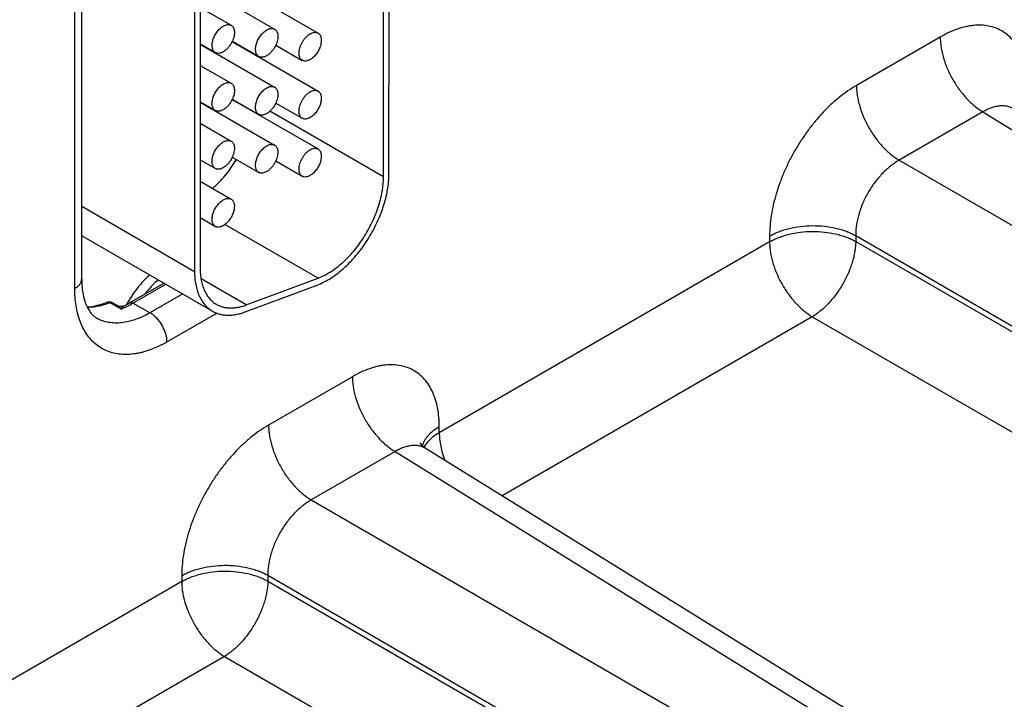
# Model space of a CAD drawing. Header units: inches. Extents: x 0 to 34, y 0 to 22.
# Tile 31 of 129: x 5.474 to 6.411, y 16.591 to 17.237. Entities that reach past the tile are written whole.
import ezdxf

# ---------------------------------------------------------------- set-up
doc = ezdxf.new("R2010")
doc.units = ezdxf.units.IN
doc.header["$LTSCALE"] = 1.87
doc.header["$MEASUREMENT"] = 0
doc.layers.get('0').update_dxf_attribs({"linetype": 'CONTINUOUS'})

msp = doc.modelspace()

# ---------------------------------------------------------------- linework, layer by layer
at = {"color": 7, "linetype": 'CONTINUOUS'}
for p, q in [((5.82556, 17.0905), (5.82565, 17.37591)), ((5.82026, 17.08744), (5.82035, 17.37285)), ((5.5331, 16.99042), (5.5331, 17.31926)), ((5.52651, 16.98124), (5.52651, 17.31007)), ((5.67638, 17.27148), (5.75806, 17.22432)), ((5.64671, 17.26843), (5.71671, 17.22802)), ((5.64056, 17.25519), (5.64048, 16.99764)), ((5.64586, 17.25825), (5.64579, 17.0007)), ((5.64586, 17.24873), (5.67535, 17.23171)), ((5.67637, 17.21636), (5.75805, 17.1692)), ((5.67648, 17.2166), (5.70171, 17.20204)), ((6.35022, 17.22054), (6.27049, 17.17451)), ((5.64585, 17.2141), (5.66035, 17.20573)), ((5.64585, 17.2138), (5.71669, 17.17289)), ((5.71783, 17.21291), (5.74306, 17.19834)), ((5.69724, 17.20431), (5.69724, 17.20461)), ((5.64585, 17.19361), (5.67533, 17.17659)), ((5.64583, 17.15898), (5.66033, 17.15061)), ((5.64583, 17.15867), (5.71667, 17.11777)), ((5.67635, 17.16124), (5.75803, 17.11408)), ((5.67646, 17.16148), (5.70169, 17.14691)), ((5.82026, 17.08744), (5.71212, 17.14988)), ((5.71782, 17.15779), (5.74305, 17.14322)), ((6.39086, 17.14933), (6.31113, 17.1033)), ((6.39086, 17.14933), (7.14819, 16.68098)), ((5.64583, 17.13849), (5.67532, 17.12147)), ((5.64582, 17.10386), (5.66032, 17.09549)), ((5.67644, 17.10636), (5.70167, 17.09179)), ((5.7178, 17.10267), (5.74303, 17.0881)), ((6.31113, 17.1033), (7.09538, 16.65049)), ((5.64581, 17.08337), (5.6753, 17.06634)), ((5.5331, 17.05965), (5.64048, 16.99764)), ((5.6458, 17.04874), (5.6603, 17.04036)), ((5.758, 16.99121), (5.66944, 17.04235)), ((5.53453, 17.0309), (5.65757, 16.95986)), ((6.18778, 17.03125), (6.18778, 17.02572)), ((6.26978, 17.03167), (7.05402, 16.57886)), ((6.26978, 17.03167), (6.26978, 17.02613)), ((6.18778, 17.02572), (5.87343, 16.84422)), ((6.26978, 17.02613), (7.05402, 16.57332)), ((5.68959, 16.96567), (5.64672, 16.99043)), ((5.68959, 16.96567), (5.758, 16.99121)), ((5.57856, 16.96761), (5.61135, 16.98654)), ((5.58186, 16.96733), (5.61325, 16.98545)), ((5.68867, 16.95911), (5.75708, 16.98465)), ((5.6292, 16.97623), (5.5981, 16.95828)), ((5.56177, 16.96662), (5.55981, 16.96768)), ((5.56676, 16.96392), (5.56177, 16.96662)), ((5.56735, 16.96499), (5.56235, 16.96769)), ((5.57059, 16.96184), (5.56676, 16.96392)), ((5.5981, 16.95828), (5.58186, 16.96733)), ((5.66188, 16.95804), (5.61429, 16.93056)), ((6.22842, 16.9545), (5.93341, 16.78417)), ((6.22842, 16.9545), (6.71068, 16.67606)), ((5.79072, 16.8975), (5.71099, 16.85147)), ((5.87343, 16.84422), (5.87343, 16.84975)), ((5.83136, 16.82628), (5.75163, 16.78025)), ((5.83136, 16.82628), (6.58869, 16.35793)), ((5.86081, 16.82906), (6.61867, 16.36039)), ((5.75163, 16.78025), (6.53588, 16.32744)), ((5.62828, 16.70821), (5.62828, 16.70267)), ((5.71028, 16.70862), (6.49452, 16.25581)), ((5.71028, 16.70862), (5.71028, 16.70309)), ((5.62828, 16.70267), (5.31393, 16.52117)), ((5.71028, 16.70309), (6.49452, 16.25027)), ((5.66892, 16.63146), (5.37391, 16.46112)), ((5.66892, 16.63146), (6.15118, 16.35301))]:
    msp.add_line(p, q, dxfattribs=at)
for points in [[(5.57347, 16.96488), (5.57288, 16.96462), (5.57174, 16.9643), (5.57055, 16.96419), (5.56937, 16.96429), (5.56823, 16.9646), (5.56735, 16.96499)], [(5.86081, 16.82906), (5.85907, 16.83028), (5.85735, 16.83181), (5.85616, 16.83317), (5.85547, 16.83417), (5.85527, 16.83452)]]:
    msp.add_lwpolyline(points, dxfattribs=at)
for centre, radius, start, end in [((5.65361, 17.22701), 0.02514, 334.93547, 335.53843), ((5.74558, 17.2027), 0.00503, 238.47874, 240.00089), ((5.65359, 17.17189), 0.02514, 334.93547, 335.53843), ((5.74556, 17.14757), 0.00503, 238.71539, 240.00093), ((5.74554, 17.09245), 0.00503, 238.95198, 240.00095), ((5.54829, 17.05473), 0.02752, 236.17444, 239.99446), ((5.66634, 16.92164), 0.09107, 131.54417, 136.54145), ((5.67408, 16.91418), 0.10181, 136.49453, 142.18918), ((5.67554, 16.91164), 0.11365, 147.78257, 149.98248), ((5.55914, 16.96174), 0.00676, 61.60035, 111.42563), ((5.54211, 17.03395), 0.07753, 291.55396, 294.45265), ((5.53374, 17.04508), 0.0895, 296.35638, 300.05549), ((5.53883, 17.04119), 0.08548, 294.44189, 298.36287), ((5.67543, 16.9117), 0.11351, 149.98131, 151.33), ((5.53514, 17.04822), 0.09342, 298.31039, 300.01218)]:
    msp.add_arc(centre, radius, start, end, dxfattribs=at)
for points, knots in [([(5.66035, 17.20573), (5.65998, 17.20594), (5.65928, 17.20648), (5.65843, 17.20755), (5.6578, 17.20885), (5.6574, 17.21036), (5.65721, 17.21205), (5.65726, 17.21387), (5.65753, 17.2158), (5.6582, 17.21849), (5.65928, 17.22116), (5.6607, 17.2237), (5.66193, 17.22551), (5.66328, 17.22718), (5.66473, 17.22867), (5.66624, 17.22994), (5.66731, 17.23066), (5.66785, 17.23097)], [0, 0, 0, 0, 0.042821, 0.087411, 0.135198, 0.18712, 0.243575, 0.304545, 0.369657, 0.438275, 0.582495, 0.656255, 0.729642, 0.80162, 0.871263, 0.937686, 1, 1, 1, 1]), ([(5.66785, 17.23097), (5.66851, 17.23135), (5.66982, 17.23197), (5.67183, 17.23246), (5.67344, 17.23241), (5.67458, 17.23209), (5.6751, 17.23185), (5.67535, 17.23171)], [0, 0, 0, 0, 0.289307, 0.548678, 0.781652, 0.891829, 1, 1, 1, 1]), ([(5.67535, 17.23171), (5.67557, 17.23158), (5.67599, 17.23129), (5.67676, 17.23057), (5.67756, 17.22941), (5.67818, 17.22773), (5.67848, 17.22578), (5.67846, 17.22362), (5.67811, 17.22132), (5.67746, 17.21895), (5.67684, 17.21738), (5.67649, 17.2166)], [0, 0, 0, 0, 0.046397, 0.093493, 0.192091, 0.300027, 0.419407, 0.55055, 0.692461, 0.843158, 1, 1, 1, 1]), ([(5.70171, 17.20204), (5.70134, 17.20225), (5.70064, 17.20279), (5.69979, 17.20385), (5.69916, 17.20516), (5.69875, 17.20667), (5.69857, 17.20835), (5.69862, 17.21018), (5.69889, 17.2121), (5.69956, 17.2148), (5.70064, 17.21746), (5.70206, 17.22), (5.70328, 17.22182), (5.70463, 17.22348), (5.70608, 17.22497), (5.7076, 17.22625), (5.70867, 17.22696), (5.70921, 17.22727)], [0, 0, 0, 0, 0.042821, 0.087411, 0.135198, 0.18712, 0.243575, 0.304545, 0.369657, 0.438275, 0.582495, 0.656255, 0.729642, 0.80162, 0.871263, 0.937686, 1, 1, 1, 1]), ([(5.70921, 17.22727), (5.70987, 17.22765), (5.71118, 17.22828), (5.71319, 17.22876), (5.71479, 17.22872), (5.71594, 17.2284), (5.71646, 17.22816), (5.71671, 17.22801)], [0, 0, 0, 0, 0.289307, 0.548678, 0.781652, 0.891829, 1, 1, 1, 1]), ([(5.71671, 17.22801), (5.71693, 17.22789), (5.71735, 17.2276), (5.71812, 17.22688), (5.71892, 17.22572), (5.71954, 17.22403), (5.71984, 17.22208), (5.71981, 17.21993), (5.71947, 17.21763), (5.71882, 17.21526), (5.7182, 17.21369), (5.71785, 17.21291)], [0, 0, 0, 0, 0.046397, 0.093493, 0.192091, 0.300027, 0.419407, 0.55055, 0.692461, 0.843158, 1, 1, 1, 1]), ([(5.74287, 17.21531), (5.74336, 17.2162), (5.74443, 17.21789), (5.7463, 17.22017), (5.74833, 17.2221), (5.74982, 17.22315), (5.75057, 17.22358)], [0, 0, 0, 0, 0.265789, 0.525273, 0.772047, 1, 1, 1, 1]), ([(5.75806, 17.22432), (5.75843, 17.22411), (5.75914, 17.22357), (5.75998, 17.2225), (5.76061, 17.2212), (5.76102, 17.21969), (5.7612, 17.218), (5.76115, 17.21618), (5.76088, 17.21425), (5.76021, 17.21156), (5.75913, 17.20889), (5.75771, 17.20635), (5.75649, 17.20454), (5.75514, 17.20287), (5.75369, 17.20138), (5.75217, 17.20011), (5.7511, 17.19939), (5.75056, 17.19908)], [0, 0, 0, 0, 0.042821, 0.087411, 0.135198, 0.18712, 0.243575, 0.304545, 0.369657, 0.438275, 0.582495, 0.656255, 0.729642, 0.80162, 0.871263, 0.937686, 1, 1, 1, 1]), ([(5.75057, 17.22358), (5.75123, 17.22396), (5.75253, 17.22458), (5.75454, 17.22507), (5.75615, 17.22503), (5.7573, 17.22471), (5.75782, 17.22446), (5.75806, 17.22432)], [0, 0, 0, 0, 0.289307, 0.548678, 0.781652, 0.891829, 1, 1, 1, 1]), ([(6.43293, 17.1728), (6.43293, 17.17584), (6.43268, 17.18178), (6.43151, 17.19038), (6.42986, 17.19713), (6.42814, 17.20216), (6.42622, 17.20681), (6.42337, 17.21218), (6.41918, 17.21787), (6.41431, 17.22266), (6.4088, 17.22651), (6.40271, 17.22936), (6.39612, 17.23118), (6.3891, 17.23196), (6.38303, 17.23175), (6.37804, 17.23109), (6.37282, 17.23006), (6.36615, 17.22811), (6.35812, 17.22483), (6.35285, 17.22207), (6.35022, 17.22054)], [0, 0, 0, 0, 0.074297, 0.144737, 0.211344, 0.243275, 0.27433, 0.334004, 0.390968, 0.445988, 0.499989, 0.553991, 0.609012, 0.665978, 0.725655, 0.756712, 0.788644, 0.855255, 0.9257, 1, 1, 1, 1]), ([(5.67638, 17.21636), (5.67588, 17.2153), (5.67476, 17.21327), (5.67272, 17.21053), (5.67077, 17.20856), (5.66911, 17.20726), (5.66827, 17.20671), (5.66785, 17.20647)], [0, 0, 0, 0, 0.263898, 0.52425, 0.772227, 0.889157, 1, 1, 1, 1]), ([(5.74295, 17.19841), (5.74271, 17.19856), (5.74226, 17.19889), (5.74145, 17.19972), (5.74064, 17.20106), (5.74008, 17.203), (5.73989, 17.20521), (5.74009, 17.20764), (5.74066, 17.2102), (5.74158, 17.2128), (5.74241, 17.21448), (5.74287, 17.21531)], [0, 0, 0, 0, 0.045226, 0.091382, 0.189013, 0.297306, 0.417999, 0.550839, 0.694049, 0.844902, 1, 1, 1, 1]), ([(6.35022, 17.22054), (6.35022, 17.21896), (6.35035, 17.21573), (6.35094, 17.21081), (6.35191, 17.20576), (6.35372, 17.19883), (6.35688, 17.19016), (6.3619, 17.18011), (6.368, 17.17068), (6.37387, 17.16352), (6.37893, 17.15841), (6.3828, 17.15498), (6.38676, 17.15194), (6.38949, 17.15015), (6.39086, 17.14933)], [0, 0, 0, 0, 0.055756, 0.11399, 0.174462, 0.236888, 0.366181, 0.498914, 0.631798, 0.761531, 0.824277, 0.885124, 0.943782, 1, 1, 1, 1]), ([(5.66785, 17.20647), (5.66719, 17.20609), (5.66588, 17.20547), (5.66387, 17.20498), (5.66226, 17.20502), (5.66112, 17.20534), (5.6606, 17.20559), (5.66035, 17.20573)], [0, 0, 0, 0, 0.289307, 0.548678, 0.781652, 0.891829, 1, 1, 1, 1]), ([(5.71785, 17.21291), (5.71735, 17.21183), (5.71623, 17.20975), (5.71416, 17.20693), (5.71218, 17.20491), (5.7105, 17.20359), (5.70964, 17.20303), (5.7092, 17.20278)], [0, 0, 0, 0, 0.263533, 0.524012, 0.772213, 0.889196, 1, 1, 1, 1]), ([(5.7092, 17.20278), (5.70855, 17.2024), (5.70724, 17.20178), (5.70523, 17.20129), (5.70362, 17.20133), (5.70247, 17.20165), (5.70195, 17.20189), (5.70171, 17.20204)], [0, 0, 0, 0, 0.289307, 0.548678, 0.781652, 0.891829, 1, 1, 1, 1]), ([(5.75056, 17.19908), (5.7499, 17.1987), (5.74859, 17.19808), (5.74658, 17.19759), (5.74498, 17.19764), (5.74383, 17.19796), (5.74331, 17.1982), (5.74306, 17.19834)], [0, 0, 0, 0, 0.289307, 0.548678, 0.781652, 0.891829, 1, 1, 1, 1]), ([(5.66784, 17.17585), (5.66849, 17.17623), (5.6698, 17.17685), (5.67181, 17.17733), (5.67342, 17.17729), (5.67457, 17.17697), (5.67509, 17.17673), (5.67533, 17.17659)], [0, 0, 0, 0, 0.289307, 0.548678, 0.781652, 0.891829, 1, 1, 1, 1]), ([(5.66033, 17.15061), (5.65996, 17.15082), (5.65926, 17.15136), (5.65842, 17.15242), (5.65779, 17.15373), (5.65738, 17.15524), (5.6572, 17.15692), (5.65724, 17.15875), (5.65752, 17.16068), (5.65819, 17.16337), (5.65926, 17.16604), (5.66068, 17.16857), (5.66191, 17.17039), (5.66326, 17.17206), (5.66471, 17.17355), (5.66623, 17.17482), (5.6673, 17.17554), (5.66784, 17.17585)], [0, 0, 0, 0, 0.042821, 0.087411, 0.135198, 0.18712, 0.243575, 0.304545, 0.369657, 0.438275, 0.582495, 0.656255, 0.729642, 0.80162, 0.871263, 0.937686, 1, 1, 1, 1]), ([(5.67533, 17.17659), (5.67555, 17.17646), (5.67598, 17.17617), (5.67675, 17.17545), (5.67754, 17.17429), (5.67816, 17.1726), (5.67846, 17.17066), (5.67844, 17.1685), (5.6781, 17.1662), (5.67745, 17.16383), (5.67683, 17.16226), (5.67647, 17.16148)], [0, 0, 0, 0, 0.046397, 0.093493, 0.192091, 0.300027, 0.419407, 0.55055, 0.692461, 0.843158, 1, 1, 1, 1]), ([(5.70169, 17.14691), (5.70132, 17.14713), (5.70062, 17.14766), (5.69978, 17.14873), (5.69914, 17.15004), (5.69874, 17.15155), (5.69856, 17.15323), (5.6986, 17.15506), (5.69888, 17.15698), (5.69954, 17.15968), (5.70062, 17.16234), (5.70204, 17.16488), (5.70327, 17.1667), (5.70462, 17.16836), (5.70607, 17.16985), (5.70759, 17.17113), (5.70866, 17.17184), (5.70919, 17.17215)], [0, 0, 0, 0, 0.042821, 0.087411, 0.135198, 0.18712, 0.243575, 0.304545, 0.369657, 0.438275, 0.582495, 0.656255, 0.729642, 0.80162, 0.871263, 0.937686, 1, 1, 1, 1]), ([(5.70919, 17.17215), (5.70985, 17.17253), (5.71116, 17.17315), (5.71317, 17.17364), (5.71478, 17.1736), (5.71592, 17.17328), (5.71644, 17.17304), (5.71669, 17.17289)], [0, 0, 0, 0, 0.289307, 0.548678, 0.781652, 0.891829, 1, 1, 1, 1]), ([(5.71669, 17.17289), (5.71691, 17.17277), (5.71733, 17.17248), (5.71811, 17.17176), (5.7189, 17.1706), (5.71952, 17.16891), (5.71982, 17.16696), (5.7198, 17.16481), (5.71946, 17.16251), (5.7188, 17.16013), (5.71818, 17.15857), (5.71783, 17.15779)], [0, 0, 0, 0, 0.046397, 0.093493, 0.192091, 0.300027, 0.419407, 0.55055, 0.692461, 0.843158, 1, 1, 1, 1]), ([(5.74287, 17.16022), (5.74336, 17.1611), (5.74443, 17.16279), (5.74629, 17.16506), (5.74832, 17.16698), (5.7498, 17.16803), (5.75055, 17.16846)], [0, 0, 0, 0, 0.265811, 0.525278, 0.772033, 1, 1, 1, 1]), ([(5.75805, 17.1692), (5.75842, 17.16899), (5.75912, 17.16845), (5.75996, 17.16738), (5.76059, 17.16608), (5.761, 17.16457), (5.76118, 17.16288), (5.76114, 17.16106), (5.76086, 17.15913), (5.76019, 17.15644), (5.75912, 17.15377), (5.7577, 17.15123), (5.75647, 17.14942), (5.75512, 17.14775), (5.75367, 17.14626), (5.75215, 17.14499), (5.75108, 17.14427), (5.75054, 17.14396)], [0, 0, 0, 0, 0.042821, 0.087411, 0.135198, 0.18712, 0.243575, 0.304545, 0.369657, 0.438275, 0.582495, 0.656255, 0.729642, 0.80162, 0.871263, 0.937686, 1, 1, 1, 1]), ([(5.75055, 17.16846), (5.75121, 17.16884), (5.75252, 17.16946), (5.75453, 17.16995), (5.75613, 17.1699), (5.75728, 17.16959), (5.7578, 17.16934), (5.75805, 17.1692)], [0, 0, 0, 0, 0.289307, 0.548678, 0.781652, 0.891829, 1, 1, 1, 1]), ([(6.27049, 17.17451), (6.26772, 17.17291), (6.26219, 17.16939), (6.25418, 17.16337), (6.24632, 17.15655), (6.23869, 17.14898), (6.23137, 17.14074), (6.22442, 17.13191), (6.21792, 17.12258), (6.21191, 17.11283), (6.20647, 17.10275), (6.20164, 17.09245), (6.19747, 17.08202), (6.19399, 17.07156), (6.19125, 17.06117), (6.18927, 17.05095), (6.18807, 17.041), (6.18778, 17.03445), (6.18778, 17.03125)], [0, 0, 0, 0, 0.05584, 0.114181, 0.174785, 0.237356, 0.301552, 0.366997, 0.433288, 0.500006, 0.566724, 0.633015, 0.698458, 0.762653, 0.825222, 0.885824, 0.944163, 1, 1, 1, 1]), ([(6.27049, 17.17451), (6.27049, 17.17293), (6.27063, 17.1697), (6.27122, 17.16478), (6.27219, 17.15973), (6.274, 17.1528), (6.27716, 17.14413), (6.28217, 17.13408), (6.28828, 17.12465), (6.29415, 17.11749), (6.29921, 17.11238), (6.30308, 17.10895), (6.30703, 17.10591), (6.30976, 17.10412), (6.31113, 17.1033)], [0, 0, 0, 0, 0.055756, 0.11399, 0.174462, 0.236888, 0.366181, 0.498914, 0.631798, 0.761531, 0.824277, 0.885124, 0.943782, 1, 1, 1, 1]), ([(5.67636, 17.16124), (5.67587, 17.16018), (5.67474, 17.15815), (5.6727, 17.15541), (5.67075, 17.15344), (5.6691, 17.15214), (5.66825, 17.15159), (5.66783, 17.15135)], [0, 0, 0, 0, 0.263898, 0.52425, 0.772227, 0.889157, 1, 1, 1, 1]), ([(5.74295, 17.14328), (5.74271, 17.14342), (5.74226, 17.14375), (5.74144, 17.14458), (5.74063, 17.14593), (5.74006, 17.14787), (5.73988, 17.15009), (5.74008, 17.15253), (5.74065, 17.15509), (5.74158, 17.1577), (5.7424, 17.15939), (5.74287, 17.16022)], [0, 0, 0, 0, 0.045217, 0.091351, 0.188917, 0.297159, 0.417837, 0.5507, 0.693958, 0.844865, 1, 1, 1, 1]), ([(5.66783, 17.15135), (5.66717, 17.15097), (5.66586, 17.15035), (5.66385, 17.14986), (5.66225, 17.1499), (5.6611, 17.15022), (5.66058, 17.15047), (5.66033, 17.15061)], [0, 0, 0, 0, 0.289307, 0.548678, 0.781652, 0.891829, 1, 1, 1, 1]), ([(5.71783, 17.15779), (5.71734, 17.15671), (5.71621, 17.15462), (5.71415, 17.15181), (5.71216, 17.14979), (5.71048, 17.14846), (5.70962, 17.1479), (5.70919, 17.14765)], [0, 0, 0, 0, 0.263533, 0.524012, 0.772213, 0.889196, 1, 1, 1, 1]), ([(6.42031, 17.15211), (6.41935, 17.1527), (6.41731, 17.15373), (6.41399, 17.15473), (6.41044, 17.15518), (6.40738, 17.1551), (6.40486, 17.15477), (6.40223, 17.15425), (6.39887, 17.15325), (6.39482, 17.15155), (6.39218, 17.15012), (6.39086, 17.14933)], [0, 0, 0, 0, 0.108898, 0.219218, 0.333002, 0.451982, 0.513886, 0.577548, 0.710453, 0.851233, 1, 1, 1, 1]), ([(5.70919, 17.14765), (5.70853, 17.14728), (5.70722, 17.14665), (5.70521, 17.14617), (5.7036, 17.14621), (5.70246, 17.14653), (5.70194, 17.14677), (5.70169, 17.14691)], [0, 0, 0, 0, 0.289307, 0.548678, 0.781652, 0.891829, 1, 1, 1, 1]), ([(5.75054, 17.14396), (5.74989, 17.14358), (5.74858, 17.14296), (5.74657, 17.14247), (5.74496, 17.14252), (5.74382, 17.14283), (5.74329, 17.14308), (5.74305, 17.14322)], [0, 0, 0, 0, 0.289307, 0.548678, 0.781652, 0.891829, 1, 1, 1, 1]), ([(5.66032, 17.09549), (5.65995, 17.0957), (5.65924, 17.09624), (5.6584, 17.0973), (5.65777, 17.09861), (5.65736, 17.10012), (5.65718, 17.1018), (5.65723, 17.10363), (5.6575, 17.10555), (5.65817, 17.10825), (5.65925, 17.11092), (5.66067, 17.11345), (5.66189, 17.11527), (5.66324, 17.11694), (5.66469, 17.11842), (5.66621, 17.1197), (5.66728, 17.12041), (5.66782, 17.12072)], [0, 0, 0, 0, 0.042821, 0.087411, 0.135198, 0.18712, 0.243575, 0.304545, 0.369657, 0.438275, 0.582495, 0.656255, 0.729642, 0.80162, 0.871263, 0.937686, 1, 1, 1, 1]), ([(5.66782, 17.12072), (5.66848, 17.1211), (5.66979, 17.12173), (5.6718, 17.12221), (5.6734, 17.12217), (5.67455, 17.12185), (5.67507, 17.12161), (5.67532, 17.12147)], [0, 0, 0, 0, 0.289307, 0.548678, 0.781652, 0.891829, 1, 1, 1, 1]), ([(5.67532, 17.12147), (5.67554, 17.12134), (5.67596, 17.12105), (5.67673, 17.12033), (5.67752, 17.11917), (5.67815, 17.11748), (5.67845, 17.11554), (5.67842, 17.11338), (5.67808, 17.11108), (5.67743, 17.10871), (5.67681, 17.10714), (5.67645, 17.10636)], [0, 0, 0, 0, 0.046397, 0.093493, 0.192091, 0.300027, 0.419407, 0.55055, 0.692461, 0.843158, 1, 1, 1, 1]), ([(5.70167, 17.09179), (5.7013, 17.09201), (5.7006, 17.09254), (5.69976, 17.09361), (5.69913, 17.09491), (5.69872, 17.09643), (5.69854, 17.09811), (5.69859, 17.09993), (5.69886, 17.10186), (5.69953, 17.10456), (5.70061, 17.10722), (5.70202, 17.10976), (5.70325, 17.11157), (5.7046, 17.11324), (5.70605, 17.11473), (5.70757, 17.11601), (5.70864, 17.11672), (5.70918, 17.11703)], [0, 0, 0, 0, 0.042821, 0.087411, 0.135198, 0.18712, 0.243575, 0.304545, 0.369657, 0.438275, 0.582495, 0.656255, 0.729642, 0.80162, 0.871263, 0.937686, 1, 1, 1, 1]), ([(5.70918, 17.11703), (5.70983, 17.11741), (5.71114, 17.11803), (5.71315, 17.11852), (5.71476, 17.11848), (5.71591, 17.11816), (5.71643, 17.11791), (5.71667, 17.11777)], [0, 0, 0, 0, 0.289307, 0.548678, 0.781652, 0.891829, 1, 1, 1, 1]), ([(5.71667, 17.11777), (5.71689, 17.11765), (5.71732, 17.11736), (5.71809, 17.11664), (5.71888, 17.11548), (5.7195, 17.11379), (5.7198, 17.11184), (5.71978, 17.10969), (5.71944, 17.10739), (5.71879, 17.10501), (5.71817, 17.10345), (5.71781, 17.10266)], [0, 0, 0, 0, 0.046397, 0.093493, 0.192091, 0.300027, 0.419407, 0.55055, 0.692461, 0.843158, 1, 1, 1, 1]), ([(5.74287, 17.10513), (5.74336, 17.10601), (5.74443, 17.10769), (5.74629, 17.10995), (5.74831, 17.11187), (5.74979, 17.11291), (5.75053, 17.11334)], [0, 0, 0, 0, 0.265834, 0.525282, 0.77202, 1, 1, 1, 1]), ([(5.75053, 17.11334), (5.75119, 17.11372), (5.7525, 17.11434), (5.75451, 17.11483), (5.75612, 17.11478), (5.75726, 17.11447), (5.75779, 17.11422), (5.75803, 17.11408)], [0, 0, 0, 0, 0.289307, 0.548678, 0.781652, 0.891829, 1, 1, 1, 1]), ([(5.75803, 17.11408), (5.7584, 17.11387), (5.7591, 17.11333), (5.75995, 17.11226), (5.76058, 17.11096), (5.76098, 17.10945), (5.76117, 17.10776), (5.76112, 17.10594), (5.76085, 17.10401), (5.76018, 17.10132), (5.7591, 17.09865), (5.75768, 17.09611), (5.75646, 17.0943), (5.7551, 17.09263), (5.75365, 17.09114), (5.75214, 17.08987), (5.75107, 17.08915), (5.75053, 17.08884)], [0, 0, 0, 0, 0.042821, 0.087411, 0.135198, 0.18712, 0.243575, 0.304545, 0.369657, 0.438275, 0.582495, 0.656255, 0.729642, 0.80162, 0.871263, 0.937686, 1, 1, 1, 1]), ([(5.65772, 17.07648), (5.65987, 17.07838), (5.66408, 17.08243), (5.66997, 17.08908), (5.67547, 17.0963), (5.67882, 17.10143), (5.68041, 17.10406)], [0, 0, 0, 0, 0.240197, 0.488501, 0.742601, 1, 1, 1, 1]), ([(5.67645, 17.10636), (5.67596, 17.10528), (5.67483, 17.1032), (5.67277, 17.10038), (5.67079, 17.09836), (5.66911, 17.09704), (5.66824, 17.09648), (5.66781, 17.09623)], [0, 0, 0, 0, 0.263533, 0.524012, 0.772213, 0.889196, 1, 1, 1, 1]), ([(5.71781, 17.10266), (5.71732, 17.10158), (5.71619, 17.0995), (5.71413, 17.09669), (5.71215, 17.09467), (5.71046, 17.09334), (5.7096, 17.09278), (5.70917, 17.09253)], [0, 0, 0, 0, 0.263533, 0.524012, 0.772213, 0.889196, 1, 1, 1, 1]), ([(5.74295, 17.08815), (5.74271, 17.08829), (5.74226, 17.08862), (5.74143, 17.08945), (5.74062, 17.0908), (5.74005, 17.09274), (5.73986, 17.09497), (5.74006, 17.09742), (5.74064, 17.09999), (5.74157, 17.1026), (5.7424, 17.1043), (5.74287, 17.10513)], [0, 0, 0, 0, 0.045209, 0.09132, 0.188822, 0.297013, 0.417676, 0.550561, 0.693868, 0.844829, 1, 1, 1, 1]), ([(6.31113, 17.1033), (6.30972, 17.10251), (6.30692, 17.10078), (6.30285, 17.09781), (6.29887, 17.09442), (6.29367, 17.08936), (6.28764, 17.08221), (6.28139, 17.07271), (6.27629, 17.06256), (6.27312, 17.05376), (6.27133, 17.04673), (6.27039, 17.04159), (6.26985, 17.03657), (6.26975, 17.03328), (6.26978, 17.03167)], [0, 0, 0, 0, 0.056124, 0.114641, 0.175329, 0.237907, 0.36733, 0.500006, 0.63268, 0.762102, 0.824678, 0.885364, 0.943879, 1, 1, 1, 1]), ([(5.66781, 17.09623), (5.66715, 17.09585), (5.66585, 17.09523), (5.66384, 17.09474), (5.66223, 17.09478), (5.66108, 17.0951), (5.66056, 17.09534), (5.66032, 17.09549)], [0, 0, 0, 0, 0.289307, 0.548678, 0.781652, 0.891829, 1, 1, 1, 1]), ([(5.70917, 17.09253), (5.70851, 17.09215), (5.7072, 17.09153), (5.70519, 17.09105), (5.70359, 17.09109), (5.70244, 17.09141), (5.70192, 17.09165), (5.70167, 17.09179)], [0, 0, 0, 0, 0.289307, 0.548678, 0.781652, 0.891829, 1, 1, 1, 1]), ([(5.75053, 17.08884), (5.74987, 17.08846), (5.74856, 17.08784), (5.74655, 17.08735), (5.74494, 17.0874), (5.7438, 17.08771), (5.74328, 17.08796), (5.74303, 17.0881)], [0, 0, 0, 0, 0.289307, 0.548678, 0.781652, 0.891829, 1, 1, 1, 1]), ([(5.75708, 16.98465), (5.75923, 16.98545), (5.76357, 16.98737), (5.76992, 16.99098), (5.77624, 16.99536), (5.78245, 17.00047), (5.78848, 17.00625), (5.79426, 17.01261), (5.79972, 17.0195), (5.8048, 17.02684), (5.80943, 17.03452), (5.81357, 17.04247), (5.81716, 17.05059), (5.82016, 17.05878), (5.82254, 17.06695), (5.82426, 17.075), (5.82531, 17.08284), (5.82556, 17.08799), (5.82556, 17.0905)], [0, 0, 0, 0, 0.052002, 0.107159, 0.165242, 0.225991, 0.289089, 0.354116, 0.420604, 0.488047, 0.555921, 0.62369, 0.69082, 0.756787, 0.821096, 0.883328, 0.943097, 1, 1, 1, 1]), ([(5.758, 16.99121), (5.75996, 16.99194), (5.7639, 16.99369), (5.76968, 16.99697), (5.77542, 17.00095), (5.78107, 17.0056), (5.78655, 17.01084), (5.79362, 17.01864), (5.80163, 17.02947), (5.80826, 17.04128), (5.81262, 17.05115), (5.81535, 17.0586), (5.81751, 17.06603), (5.81908, 17.07335), (5.82003, 17.08047), (5.82026, 17.08516), (5.82026, 17.08744)], [0, 0, 0, 0, 0.05202, 0.107178, 0.16526, 0.226021, 0.28913, 0.354166, 0.488044, 0.623638, 0.690776, 0.756755, 0.821077, 0.883308, 0.943077, 1, 1, 1, 1]), ([(5.6603, 17.04036), (5.65993, 17.04058), (5.65923, 17.04111), (5.65839, 17.04218), (5.65775, 17.04349), (5.65735, 17.045), (5.65716, 17.04668), (5.65721, 17.04851), (5.65748, 17.05043), (5.65815, 17.05313), (5.65923, 17.05579), (5.66065, 17.05833), (5.66188, 17.06015), (5.66323, 17.06181), (5.66468, 17.0633), (5.66619, 17.06458), (5.66727, 17.06529), (5.6678, 17.0656)], [0, 0, 0, 0, 0.042821, 0.087411, 0.135198, 0.18712, 0.243575, 0.304545, 0.369657, 0.438275, 0.582495, 0.656255, 0.729642, 0.80162, 0.871263, 0.937686, 1, 1, 1, 1]), ([(5.6678, 17.0656), (5.66846, 17.06598), (5.66977, 17.0666), (5.67178, 17.06709), (5.67339, 17.06705), (5.67453, 17.06673), (5.67505, 17.06649), (5.6753, 17.06634)], [0, 0, 0, 0, 0.289307, 0.548678, 0.781652, 0.891829, 1, 1, 1, 1]), ([(5.6753, 17.06634), (5.67567, 17.06613), (5.67637, 17.06559), (5.67721, 17.06453), (5.67785, 17.06322), (5.67825, 17.06171), (5.67843, 17.06003), (5.67839, 17.0582), (5.67811, 17.05628), (5.67745, 17.05358), (5.67637, 17.05091), (5.67495, 17.04838), (5.67372, 17.04656), (5.67237, 17.0449), (5.67092, 17.04341), (5.6694, 17.04213), (5.66833, 17.04142), (5.6678, 17.04111)], [0, 0, 0, 0, 0.042821, 0.087411, 0.135198, 0.18712, 0.243575, 0.304545, 0.369657, 0.438275, 0.582495, 0.656255, 0.729642, 0.80162, 0.871263, 0.937686, 1, 1, 1, 1]), ([(5.6678, 17.04111), (5.66714, 17.04073), (5.66583, 17.0401), (5.66382, 17.03962), (5.66221, 17.03966), (5.66107, 17.03998), (5.66055, 17.04022), (5.6603, 17.04036)], [0, 0, 0, 0, 0.289307, 0.548678, 0.781652, 0.891829, 1, 1, 1, 1]), ([(6.18778, 17.03125), (6.18915, 17.03205), (6.19202, 17.03354), (6.19658, 17.03549), (6.20144, 17.03718), (6.20834, 17.03907), (6.21743, 17.04068), (6.22864, 17.04135), (6.23986, 17.04079), (6.24899, 17.03928), (6.25595, 17.03745), (6.26086, 17.03582), (6.26547, 17.03391), (6.26838, 17.03244), (6.26978, 17.03167)], [0, 0, 0, 0, 0.055758, 0.113993, 0.174467, 0.236894, 0.366187, 0.49892, 0.631803, 0.761534, 0.824279, 0.885126, 0.943783, 1, 1, 1, 1]), ([(6.18778, 17.02572), (6.18915, 17.02651), (6.19202, 17.02801), (6.19658, 17.02996), (6.20144, 17.03164), (6.20834, 17.03354), (6.21743, 17.03514), (6.22864, 17.03582), (6.23986, 17.03525), (6.24899, 17.03374), (6.25595, 17.03192), (6.26086, 17.03028), (6.26547, 17.02838), (6.26838, 17.02691), (6.26978, 17.02613)], [0, 0, 0, 0, 0.055759, 0.113993, 0.174467, 0.236894, 0.366187, 0.49892, 0.631803, 0.761534, 0.824279, 0.885126, 0.943782, 1, 1, 1, 1]), ([(6.18778, 17.02572), (6.18778, 17.02414), (6.18792, 17.0209), (6.18851, 17.01598), (6.18948, 17.01093), (6.19129, 17.00401), (6.19445, 16.99533), (6.19946, 16.98529), (6.20557, 16.97585), (6.21144, 16.9687), (6.2165, 16.96359), (6.22037, 16.96015), (6.22432, 16.95711), (6.22705, 16.95532), (6.22842, 16.9545)], [0, 0, 0, 0, 0.055757, 0.113989, 0.174462, 0.236888, 0.366181, 0.498914, 0.631798, 0.761531, 0.824276, 0.885125, 0.943781, 1, 1, 1, 1]), ([(6.26978, 17.02613), (6.26975, 17.02454), (6.26956, 17.0213), (6.2689, 17.01636), (6.26786, 17.01128), (6.26644, 17.00611), (6.26467, 17.0009), (6.26184, 16.99393), (6.25754, 16.98545), (6.25235, 16.97748), (6.24772, 16.97154), (6.2441, 16.9674), (6.24033, 16.9636), (6.23645, 16.96015), (6.2325, 16.95711), (6.22978, 16.95532), (6.22842, 16.9545)], [0, 0, 0, 0, 0.055568, 0.113749, 0.174286, 0.236869, 0.301141, 0.366709, 0.499994, 0.63328, 0.698848, 0.763122, 0.825707, 0.886246, 0.94443, 1, 1, 1, 1]), ([(5.64579, 17.0007), (5.64579, 16.99875), (5.64594, 16.99494), (5.64669, 16.98942), (5.64794, 16.9843), (5.64969, 16.97962), (5.65191, 16.97544), (5.6546, 16.97179), (5.65772, 16.96871), (5.66009, 16.96706), (5.66132, 16.96635)], [0, 0, 0, 0, 0.148532, 0.289517, 0.422766, 0.548671, 0.668018, 0.781957, 0.891997, 1, 1, 1, 1]), ([(5.52651, 16.98124), (5.52749, 16.98181), (5.52888, 16.98276), (5.53044, 16.98426), (5.5314, 16.98541), (5.53215, 16.98662), (5.53269, 16.98786), (5.53302, 16.98914), (5.5331, 16.99), (5.5331, 16.99042)], [0, 0, 0, 0, 0.289272, 0.422529, 0.54849, 0.667888, 0.781863, 0.89195, 1, 1, 1, 1]), ([(5.5331, 16.99042), (5.5331, 16.98777), (5.53331, 16.98271), (5.53431, 16.97558), (5.53589, 16.96936), (5.53735, 16.96563), (5.53816, 16.96395)], [0, 0, 0, 0, 0.293113, 0.55862, 0.794534, 1, 1, 1, 1]), ([(5.598, 16.9944), (5.59626, 16.99286), (5.59284, 16.98958), (5.58636, 16.98238), (5.58203, 16.97641), (5.5794, 16.97222)], [0, 0, 0, 0, 0.240612, 0.488859, 1, 1, 1, 1]), ([(5.64048, 16.99764), (5.64048, 16.99549), (5.64066, 16.9913), (5.64148, 16.98523), (5.64264, 16.98047), (5.64385, 16.97692), (5.64521, 16.97364), (5.64722, 16.96985), (5.65018, 16.96584), (5.65361, 16.96245), (5.65622, 16.96064), (5.65757, 16.95986)], [0, 0, 0, 0, 0.148465, 0.289459, 0.422748, 0.486609, 0.548713, 0.668038, 0.781957, 0.891999, 1, 1, 1, 1]), ([(5.52773, 16.96511), (5.52731, 16.96771), (5.5267, 16.97308), (5.52651, 16.97848), (5.52651, 16.98124)], [0, 0, 0, 0, 0.4888, 1, 1, 1, 1]), ([(5.61429, 16.93056), (5.61178, 16.92911), (5.60677, 16.92646), (5.59913, 16.9232), (5.59278, 16.92115), (5.58779, 16.91996), (5.58299, 16.91907), (5.57711, 16.91849), (5.57025, 16.91866), (5.56372, 16.91971), (5.55758, 16.92164), (5.55187, 16.92443), (5.54665, 16.92806), (5.54196, 16.93249), (5.53784, 16.9377), (5.53432, 16.94362), (5.53143, 16.95022), (5.52918, 16.95744), (5.52814, 16.9625), (5.52773, 16.96511)], [0, 0, 0, 0, 0.076012, 0.148512, 0.217498, 0.250715, 0.283106, 0.34553, 0.405183, 0.462595, 0.518438, 0.573488, 0.628579, 0.684542, 0.742146, 0.802048, 0.864766, 0.930674, 1, 1, 1, 1]), ([(5.53814, 16.96394), (5.54114, 16.96403), (5.54577, 16.96466), (5.55191, 16.9663), (5.55507, 16.96741), (5.55667, 16.96804)], [0, 0, 0, 0, 0.473138, 0.729754, 1, 1, 1, 1]), ([(5.53816, 16.96395), (5.53881, 16.96261), (5.53987, 16.96071), (5.5415, 16.95844), (5.54306, 16.95658), (5.54475, 16.95499), (5.54654, 16.95369), (5.54745, 16.95314), (5.54791, 16.95288)], [0, 0, 0, 0, 0.299469, 0.433473, 0.55824, 0.786939, 0.894763, 1, 1, 1, 1]), ([(5.55981, 16.96768), (5.55799, 16.96697), (5.55438, 16.96571), (5.54894, 16.96434), (5.54364, 16.96353), (5.54014, 16.96336), (5.53843, 16.96338)], [0, 0, 0, 0, 0.2669, 0.522085, 0.766127, 1, 1, 1, 1]), ([(5.55981, 16.96768), (5.55955, 16.96782), (5.55902, 16.96806), (5.5582, 16.96825), (5.55741, 16.96826), (5.5569, 16.96813), (5.55667, 16.96804)], [0, 0, 0, 0, 0.273173, 0.527843, 0.76796, 1, 1, 1, 1]), ([(5.56235, 16.96769), (5.56218, 16.96779), (5.56179, 16.96793), (5.56116, 16.968), (5.56048, 16.96792), (5.56003, 16.96777), (5.55981, 16.96768)], [0, 0, 0, 0, 0.227488, 0.465089, 0.720945, 1, 1, 1, 1]), ([(5.57059, 16.96184), (5.57033, 16.96219), (5.56981, 16.96283), (5.569, 16.96371), (5.56831, 16.96434), (5.56776, 16.96475), (5.56748, 16.96492), (5.56735, 16.96499)], [0, 0, 0, 0, 0.283771, 0.546644, 0.786445, 0.896751, 1, 1, 1, 1]), ([(5.57059, 16.96184), (5.57084, 16.96218), (5.57131, 16.96282), (5.57194, 16.96357), (5.57244, 16.96408), (5.57279, 16.96441), (5.57313, 16.96468), (5.57336, 16.96483), (5.57347, 16.96488)], [0, 0, 0, 0, 0.2981, 0.568192, 0.691312, 0.80522, 0.908609, 1, 1, 1, 1]), ([(5.57856, 16.96761), (5.57878, 16.96774), (5.57928, 16.96792), (5.58011, 16.96795), (5.581, 16.96775), (5.58157, 16.96749), (5.58186, 16.96733)], [0, 0, 0, 0, 0.218735, 0.452326, 0.711197, 1, 1, 1, 1]), ([(5.66132, 16.96635), (5.66227, 16.9658), (5.66427, 16.96482), (5.66746, 16.96374), (5.67083, 16.96306), (5.67437, 16.96278), (5.67804, 16.9629), (5.68183, 16.96342), (5.68571, 16.96434), (5.68829, 16.96519), (5.68959, 16.96567)], [0, 0, 0, 0, 0.113237, 0.227775, 0.344828, 0.465503, 0.590743, 0.721317, 0.857678, 1, 1, 1, 1]), ([(5.5981, 16.95828), (5.59585, 16.95697), (5.59134, 16.95461), (5.58447, 16.95178), (5.57771, 16.94978), (5.57114, 16.94863), (5.5648, 16.94835), (5.55877, 16.94894), (5.55309, 16.95041), (5.54957, 16.95197), (5.54791, 16.95288)], [0, 0, 0, 0, 0.148339, 0.289105, 0.42233, 0.548356, 0.667879, 0.781975, 0.892094, 1, 1, 1, 1]), ([(5.61429, 16.93056), (5.61429, 16.93183), (5.61406, 16.93448), (5.61312, 16.93848), (5.61162, 16.94252), (5.60961, 16.94645), (5.60717, 16.95013), (5.60439, 16.95341), (5.60139, 16.95617), (5.59921, 16.95766), (5.5981, 16.95828)], [0, 0, 0, 0, 0.114373, 0.237847, 0.367819, 0.501097, 0.634223, 0.763748, 0.886519, 1, 1, 1, 1]), ([(5.65757, 16.95986), (5.65862, 16.95925), (5.66082, 16.95817), (5.66433, 16.95698), (5.66803, 16.95623), (5.67192, 16.95593), (5.67596, 16.95606), (5.68013, 16.95663), (5.6844, 16.95764), (5.68724, 16.95858), (5.68867, 16.95911)], [0, 0, 0, 0, 0.113237, 0.227759, 0.344803, 0.465485, 0.590763, 0.721385, 0.857739, 1, 1, 1, 1]), ([(5.87343, 16.84975), (5.87343, 16.8528), (5.87318, 16.85874), (5.87201, 16.86734), (5.87036, 16.87408), (5.86864, 16.87911), (5.86672, 16.88377), (5.86387, 16.88913), (5.85968, 16.89482), (5.85481, 16.89962), (5.8493, 16.90346), (5.84322, 16.90631), (5.83663, 16.90813), (5.8296, 16.90891), (5.82353, 16.9087), (5.81854, 16.90804), (5.81332, 16.90701), (5.80666, 16.90507), (5.79862, 16.90178), (5.79336, 16.89902), (5.79072, 16.8975)], [0, 0, 0, 0, 0.074297, 0.144737, 0.211344, 0.243275, 0.27433, 0.334004, 0.390968, 0.445988, 0.499989, 0.553991, 0.609012, 0.665978, 0.725655, 0.756712, 0.788644, 0.855255, 0.9257, 1, 1, 1, 1]), ([(5.79072, 16.8975), (5.79072, 16.89592), (5.79086, 16.89268), (5.79145, 16.88776), (5.79242, 16.88271), (5.79422, 16.87578), (5.79738, 16.86711), (5.8024, 16.85707), (5.8085, 16.84763), (5.81437, 16.84048), (5.81943, 16.83537), (5.82331, 16.83193), (5.82726, 16.82889), (5.82999, 16.8271), (5.83136, 16.82628)], [0, 0, 0, 0, 0.055756, 0.11399, 0.174462, 0.236888, 0.366181, 0.498914, 0.631798, 0.761531, 0.824277, 0.885124, 0.943782, 1, 1, 1, 1]), ([(5.71099, 16.85147), (5.70822, 16.84987), (5.7027, 16.84635), (5.69468, 16.84033), (5.68682, 16.8335), (5.67919, 16.82593), (5.67187, 16.81769), (5.66492, 16.80887), (5.65842, 16.79953), (5.65241, 16.78978), (5.64697, 16.77971), (5.64214, 16.7694), (5.63797, 16.75897), (5.6345, 16.74851), (5.63176, 16.73812), (5.62977, 16.7279), (5.62857, 16.71795), (5.62828, 16.71141), (5.62828, 16.70821)], [0, 0, 0, 0, 0.05584, 0.114181, 0.174785, 0.237356, 0.301552, 0.366997, 0.433288, 0.500006, 0.566724, 0.633015, 0.698458, 0.762653, 0.825222, 0.885824, 0.944163, 1, 1, 1, 1]), ([(5.71099, 16.85147), (5.71099, 16.84988), (5.71113, 16.84665), (5.71172, 16.84173), (5.71269, 16.83668), (5.7145, 16.82975), (5.71766, 16.82108), (5.72268, 16.81104), (5.72878, 16.8016), (5.73465, 16.79445), (5.73971, 16.78934), (5.74358, 16.7859), (5.74754, 16.78286), (5.75026, 16.78107), (5.75163, 16.78025)], [0, 0, 0, 0, 0.055756, 0.11399, 0.174462, 0.236888, 0.366181, 0.498914, 0.631798, 0.761531, 0.824277, 0.885124, 0.943782, 1, 1, 1, 1]), ([(5.87343, 16.84975), (5.87142, 16.84859), (5.8677, 16.84612), (5.86365, 16.84243), (5.86104, 16.83927), (5.85943, 16.83688), (5.85814, 16.83441), (5.85749, 16.83271), (5.85722, 16.83186)], [0, 0, 0, 0, 0.282164, 0.541371, 0.66286, 0.779365, 0.891486, 1, 1, 1, 1]), ([(5.87343, 16.84422), (5.87181, 16.84328), (5.86877, 16.84131), (5.86472, 16.83796), (5.8614, 16.83434), (5.85965, 16.8317), (5.85893, 16.83035)], [0, 0, 0, 0, 0.275944, 0.534096, 0.774899, 1, 1, 1, 1]), ([(5.87343, 16.84422), (5.87343, 16.84214), (5.87367, 16.83786), (5.87467, 16.83136), (5.87631, 16.82469), (5.87779, 16.82025), (5.87863, 16.81803)], [0, 0, 0, 0, 0.232427, 0.477855, 0.734472, 1, 1, 1, 1]), ([(5.86081, 16.82906), (5.85985, 16.82965), (5.85781, 16.83068), (5.85449, 16.83168), (5.85094, 16.83213), (5.84788, 16.83205), (5.84536, 16.83172), (5.84273, 16.83121), (5.83937, 16.83021), (5.83533, 16.82851), (5.83268, 16.82707), (5.83136, 16.82628)], [0, 0, 0, 0, 0.108898, 0.219218, 0.333002, 0.451982, 0.513886, 0.577548, 0.710453, 0.851233, 1, 1, 1, 1]), ([(5.75163, 16.78025), (5.75023, 16.77947), (5.74742, 16.77774), (5.74335, 16.77476), (5.73937, 16.77138), (5.73417, 16.76631), (5.72814, 16.75916), (5.72189, 16.74967), (5.71679, 16.73951), (5.71362, 16.73072), (5.71183, 16.72368), (5.71089, 16.71854), (5.71035, 16.71353), (5.71025, 16.71023), (5.71028, 16.70862)], [0, 0, 0, 0, 0.056124, 0.114641, 0.175329, 0.237907, 0.36733, 0.500006, 0.63268, 0.762102, 0.824678, 0.885364, 0.943879, 1, 1, 1, 1]), ([(5.62828, 16.70821), (5.62965, 16.709), (5.63253, 16.7105), (5.63708, 16.71245), (5.64194, 16.71413), (5.64884, 16.71603), (5.65793, 16.71763), (5.66914, 16.71831), (5.68036, 16.71774), (5.68949, 16.71623), (5.69645, 16.7144), (5.70136, 16.71277), (5.70597, 16.71087), (5.70889, 16.7094), (5.71028, 16.70862)], [0, 0, 0, 0, 0.055758, 0.113993, 0.174467, 0.236894, 0.366187, 0.49892, 0.631803, 0.761534, 0.824279, 0.885126, 0.943783, 1, 1, 1, 1]), ([(5.62828, 16.70267), (5.62965, 16.70346), (5.63253, 16.70496), (5.63708, 16.70691), (5.64194, 16.7086), (5.64884, 16.71049), (5.65793, 16.71209), (5.66914, 16.71277), (5.68036, 16.71221), (5.68949, 16.7107), (5.69645, 16.70887), (5.70136, 16.70723), (5.70597, 16.70533), (5.70889, 16.70386), (5.71028, 16.70309)], [0, 0, 0, 0, 0.055759, 0.113993, 0.174467, 0.236894, 0.366187, 0.49892, 0.631803, 0.761534, 0.824279, 0.885126, 0.943782, 1, 1, 1, 1]), ([(5.62828, 16.70267), (5.62828, 16.70109), (5.62842, 16.69786), (5.62901, 16.69294), (5.62998, 16.68789), (5.63179, 16.68096), (5.63495, 16.67229), (5.63996, 16.66224), (5.64607, 16.6528), (5.65194, 16.64565), (5.657, 16.64054), (5.66087, 16.63711), (5.66483, 16.63406), (5.66755, 16.63227), (5.66892, 16.63146)], [0, 0, 0, 0, 0.055757, 0.113989, 0.174462, 0.236888, 0.366181, 0.498914, 0.631798, 0.761531, 0.824276, 0.885125, 0.943781, 1, 1, 1, 1]), ([(5.71028, 16.70309), (5.71025, 16.7015), (5.71007, 16.69825), (5.7094, 16.69331), (5.70836, 16.68823), (5.70694, 16.68306), (5.70517, 16.67785), (5.70235, 16.67088), (5.69804, 16.6624), (5.69285, 16.65443), (5.68822, 16.64849), (5.6846, 16.64436), (5.68083, 16.64055), (5.67695, 16.6371), (5.67301, 16.63406), (5.67029, 16.63227), (5.66892, 16.63146)], [0, 0, 0, 0, 0.055568, 0.113749, 0.174286, 0.236869, 0.301141, 0.366709, 0.499994, 0.63328, 0.698848, 0.763122, 0.825707, 0.886246, 0.94443, 1, 1, 1, 1])]:
    msp.add_open_spline(points, degree=3, knots=knots, dxfattribs=at)

doc.saveas('drawing.dxf')
